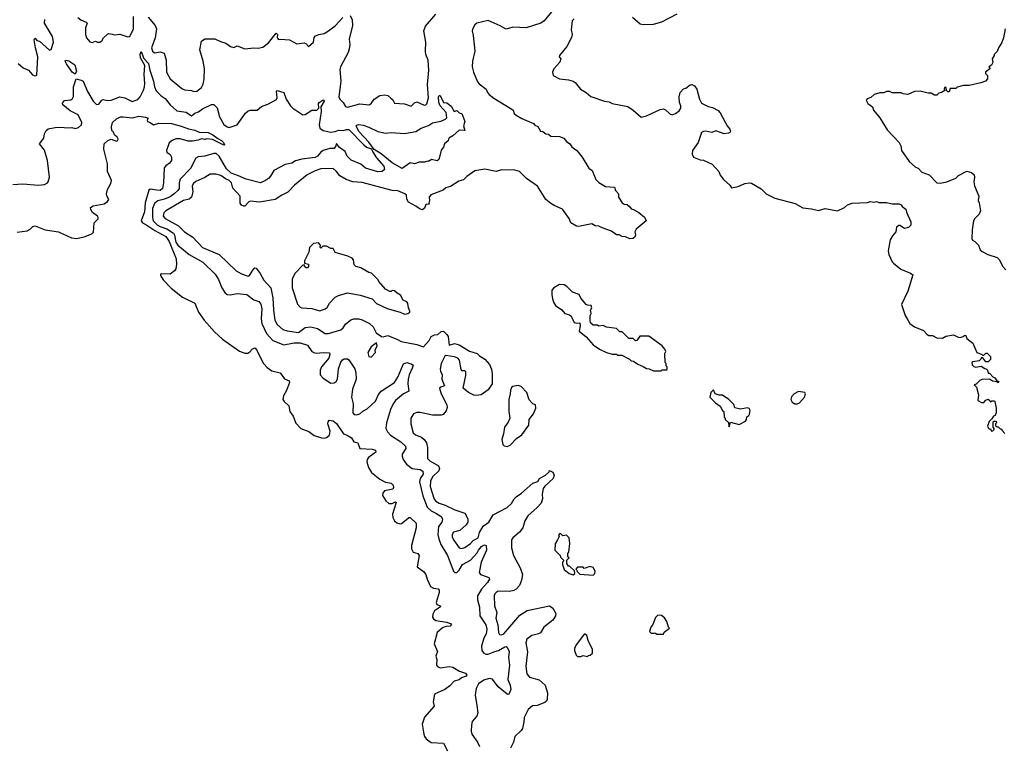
# Model space of a CAD drawing. Extents: x 2323203 to 2567568, y 883585 to 1022917.
# Tile 43 of 256: x 2399637 to 2408460, y 995885 to 1002376. Entities that reach past the tile are written whole.
import ezdxf

# ---------------------------------------------------------------- set-up
doc = ezdxf.new("R2010")
doc.units = 0

msp = doc.modelspace()

# ---------------------------------------------------------------- linework, layer by layer
at = {"layer": '0CON10XD'}
for points in [[(2400156.9, 1002395), (2400185, 1002373.8), (2400233.8, 1002355), (2400240, 1002345), (2400225.9, 1002304.1), (2400226.7, 1002245), (2400235.7, 1002215), (2400265, 1002178.8), (2400285, 1002173.3), (2400315, 1002182.5), (2400333.6, 1002173.6), (2400355, 1002174), (2400374.1, 1002185.9), (2400386.7, 1002215), (2400425, 1002246.2), (2400435, 1002251.2), (2400464, 1002246), (2400485, 1002242), (2400535, 1002246), (2400605, 1002223.8), (2400625, 1002226.7), (2400655.3, 1002295), (2400657.5, 1002405)], [(2402599.5, 1002415), (2402617.1, 1002375), (2402619.2, 1002325), (2402587.8, 1002202.2), (2402593.9, 1002155), (2402590, 1002115), (2402579, 1002081), (2402511.5, 1001955), (2402505, 1001930), (2402513.4, 1001825), (2402497.1, 1001685), (2402505, 1001664.4), (2402534.1, 1001634.1), (2402555, 1001597.8), (2402575, 1001593.1), (2402685, 1001621.2), (2402767.3, 1001612.7), (2402787.5, 1001625), (2402812.5, 1001665), (2402865, 1001696.2), (2402907.7, 1001702.3), (2402935, 1001698.6), (2402963.6, 1001673.6), (2402979.5, 1001659.5), (2402995, 1001627.5), (2403083.6, 1001623.6), (2403145, 1001602.5), (2403175, 1001632.5), (2403195, 1001640), (2403261.7, 1001611.7), (2403275, 1001614), (2403285, 1001623.8), (2403298.8, 1001675), (2403289.7, 1001795), (2403304.1, 1001925), (2403298.4, 1002015), (2403277.2, 1002065), (2403271.9, 1002095), (2403277.2, 1002175), (2403259, 1002275), (2403272.9, 1002317.1), (2403365, 1002426.5)], [(2404417.8, 1002465), (2404338.1, 1002365), (2404306.7, 1002345), (2404175, 1002304.6), (2404055, 1002310.6), (2403995, 1002291.4), (2403941.1, 1002321.1), (2403835, 1002370), (2403733.9, 1002346.1), (2403715, 1002330), (2403695, 1002291.2), (2403690.5, 1002275), (2403700.9, 1002235), (2403714, 1002095), (2403693.8, 1002005), (2403691.1, 1001955), (2403701.9, 1001905), (2403740.3, 1001820.3), (2403755, 1001801.2), (2403817.5, 1001755), (2403827.5, 1001725), (2403845, 1001706.7), (2403884.6, 1001674.6), (2404047.5, 1001575), (2404057.5, 1001565), (2404067.5, 1001535), (2404085, 1001521.2), (2404135, 1001490), (2404240, 1001445), (2404251.7, 1001431.7), (2404279.3, 1001419.3), (2404305, 1001377.5), (2404325, 1001373.3), (2404352.5, 1001355), (2404375, 1001351.2), (2404395, 1001333.8), (2404475, 1001330), (2404513.6, 1001313.6), (2404536.1, 1001286.1), (2404566.7, 1001265), (2404585.8, 1001235.8), (2404609.5, 1001219.5)], [(2405525, 1002426), (2405387.2, 1002352.8), (2405313.2, 1002333.2), (2405225, 1002331.4), (2405197, 1002337), (2405126.7, 1002395)], [(2399622.5, 1001985), (2399666.7, 1001945), (2399715, 1001924), (2399752.4, 1001882.4), (2399775, 1001874.4), (2399790, 1001880), (2399798.8, 1002045), (2399777.7, 1002125), (2399766.7, 1002195), (2399770, 1002205), (2399775, 1002210), (2399790.8, 1002190.8), (2399815, 1002182.9), (2399905, 1002102), (2399920, 1002110), (2399940, 1002175), (2399931.5, 1002225), (2399860, 1002345), (2399863.4, 1002376.6)], [(2400787.9, 1002397.9), (2400850, 1002325), (2400861.5, 1002295), (2400852.1, 1002215), (2400818.9, 1002125), (2400825.8, 1002095.8), (2400845, 1002080), (2400895, 1002088.8), (2400931.2, 1002075), (2400948.5, 1002015), (2400951.5, 1001905), (2400986.2, 1001845), (2401088.8, 1001758.8), (2401115, 1001749.1), (2401175, 1001741.5), (2401197.4, 1001732.6), (2401225, 1001735.7), (2401265, 1001767.5), (2401282.3, 1001797.7), (2401291.2, 1001845), (2401293.3, 1001935), (2401281.1, 1002005), (2401251.1, 1002105), (2401266.4, 1002183.6), (2401295, 1002206.2), (2401385, 1002205.8), (2401435, 1002181.2), (2401485, 1002166.2), (2401525, 1002136.7), (2401555, 1002127.5), (2401585, 1002142), (2401655, 1002115.7), (2401735, 1002123.3), (2401775, 1002120), (2401815, 1002130), (2401865, 1002170), (2401935, 1002254.2), (2401947.1, 1002245), (2401943.8, 1002215), (2401955, 1002197.5), (2401975, 1002203.3), (2402053.3, 1002196.7), (2402121.2, 1002161.2), (2402185, 1002170), (2402201.7, 1002161.7), (2402225, 1002137.5), (2402270, 1002175), (2402274.2, 1002215.8), (2402287.7, 1002232.3), (2402315.9, 1002244.1), (2402365, 1002253.1), (2402404, 1002275), (2402465, 1002321.1), (2402533.1, 1002395)], [(2404605.8, 1002385), (2404588.6, 1002365), (2404578, 1002285), (2404587.5, 1002245), (2404582.4, 1002217.6), (2404539.2, 1002135), (2404473.3, 1002055), (2404472.5, 1002045), (2404486.7, 1002025), (2404476.2, 1001995), (2404422.5, 1001935), (2404410, 1001905), (2404417, 1001877), (2404475, 1001846.2), (2404555, 1001838.6), (2404595, 1001826.7), (2404613.6, 1001813.6), (2404662, 1001755), (2404712.5, 1001725), (2404755, 1001687.1), (2404877.5, 1001645), (2404920.3, 1001640.3), (2404945, 1001626.9), (2405085, 1001599.2), (2405135.6, 1001565.6), (2405205, 1001503.8), (2405253.9, 1001516.1), (2405375, 1001571.2), (2405405, 1001576.2), (2405425, 1001570), (2405464.2, 1001534.2), (2405485, 1001524), (2405512.5, 1001535), (2405545, 1001558.8), (2405560.8, 1001585), (2405562.5, 1001605), (2405550.8, 1001635), (2405545.8, 1001685), (2405556.2, 1001725), (2405585, 1001756.7), (2405605, 1001763.3), (2405645, 1001793.3), (2405660, 1001795), (2405683, 1001783), (2405705, 1001752.5), (2405727.5, 1001665), (2405747.1, 1001627.1), (2405805, 1001599.4), (2405845, 1001588.6), (2405895, 1001561.4), (2405912.4, 1001542.4), (2405975.7, 1001425.7), (2406000, 1001395), (2406006.4, 1001376.4), (2406000, 1001365), (2405989.3, 1001360.7), (2405950, 1001355), (2405875, 1001379.4), (2405840, 1001365), (2405785, 1001378), (2405764.2, 1001375.8), (2405746.7, 1001365), (2405718.1, 1001275), (2405666, 1001205), (2405661.7, 1001171.7), (2405674.1, 1001144.1), (2405735, 1001121.2), (2405765, 1001118), (2405841.7, 1001081.7), (2405901.2, 1001015), (2405914.3, 1000984.3), (2405943.8, 1000945), (2406000, 1000895), (2406015, 1000870), (2406075, 1000883.3), (2406135, 1000908), (2406175, 1000915.8), (2406195, 1000912), (2406280.5, 1000860.5), (2406326.8, 1000816.8), (2406405, 1000777.5), (2406585, 1000730.8), (2406655, 1000692), (2406731.2, 1000681.2), (2406795, 1000668), (2406855.7, 1000685.7), (2406965, 1000662.5), (2407027, 1000693), (2407055, 1000716.7), (2407097, 1000733), (2407235, 1000737.5), (2407257, 1000747), (2407295, 1000742.5), (2407315, 1000747.5), (2407335, 1000737.5), (2407405, 1000740), (2407455, 1000727.5), (2407516.4, 1000726.4), (2407536.4, 1000716.4), (2407543.6, 1000703.6), (2407578.3, 1000678.3), (2407583, 1000653), (2407623.3, 1000565), (2407622.5, 1000535), (2407600, 1000515), (2407565, 1000506.7), (2407525, 1000533.3), (2407515, 1000533.3), (2407495, 1000517.5), (2407489.2, 1000475), (2407458.8, 1000441.2), (2407437.8, 1000405), (2407418, 1000305), (2407424.1, 1000274.1), (2407455, 1000207.5), (2407466.7, 1000195), (2407531.7, 1000141.7), (2407620, 1000105), (2407639.3, 1000089.3), (2407596, 999945), (2407540, 999825), (2407572.5, 999725), (2407588, 999695), (2407614.3, 999654.3), (2407655, 999623.8), (2407735, 999592.5), (2407770, 999555), (2407785, 999547.5), (2407816.1, 999546.1), (2407855, 999527.5), (2407905, 999522.5), (2407935, 999540), (2408005, 999552.5), (2408045, 999532.5), (2408065, 999530), (2408091.7, 999538.3), (2408105, 999550), (2408115, 999547.5), (2408125, 999520), (2408178.3, 999478.3), (2408213.6, 999393.6), (2408255, 999380), (2408265, 999370), (2408275, 999370), (2408295, 999390), (2408305, 999390), (2408335, 999360), (2408337, 999333), (2408315, 999310), (2408295, 999310), (2408268.3, 999348.3), (2408255, 999350), (2408250, 999335), (2408235, 999320), (2408178.3, 999311.7), (2408170, 999305), (2408173.3, 999283.3), (2408188.3, 999268.3), (2408205, 999263.3), (2408251.7, 999271.7), (2408285, 999250), (2408298.3, 999248.3), (2408310, 999235), (2408315, 999210), (2408328.3, 999208.3), (2408360, 999175), (2408376.4, 999166.4), (2408391.7, 999141.7), (2408410, 999135), (2408405, 999122.5), (2408391.7, 999131.7), (2408355, 999137.5), (2408326.4, 999156.4), (2408258.3, 999151.7), (2408240, 999145), (2408208.3, 999111.7), (2408190, 999105), (2408210, 999085), (2408230, 999015), (2408223.6, 998963.6), (2408255, 998947.5), (2408275, 998947.5), (2408295, 998967.5), (2408315, 998977.5), (2408330, 998965), (2408335, 998950), (2408348.3, 998961.7), (2408372.5, 998962.5), (2408376.4, 998956.4), (2408387.5, 998895), (2408387, 998853), (2408378.3, 998831.7), (2408362.5, 998825), (2408349.3, 998800.7), (2408323.9, 998776.1), (2408310, 998735), (2408315, 998720), (2408325, 998710), (2408335, 998710), (2408345, 998690), (2408358.3, 998691.7), (2408370, 998705), (2408370, 998715), (2408360, 998725), (2408360, 998775), (2408365, 998780), (2408388.3, 998778.3), (2408390, 998765), (2408380, 998755), (2408381.7, 998741.7), (2408395, 998730), (2408405, 998730), (2408421.7, 998711.7), (2408435, 998710), (2408440, 998695), (2408465, 998670)], [(2408466.7, 1002295), (2408452.5, 1002215), (2408437, 1002173), (2408407.5, 1002125), (2408395, 1002090), (2408370, 1002065), (2408370, 1002055), (2408352.5, 1002025), (2408357, 1001993), (2408345, 1001970), (2408320, 1001955), (2408330, 1001945), (2408330, 1001935), (2408290, 1001905), (2408290, 1001895), (2408310, 1001875), (2408310, 1001845), (2408290, 1001825), (2408249.3, 1001810.7), (2408145, 1001787.5), (2408095, 1001787.5), (2408038.3, 1001771.7), (2408025, 1001760), (2407975, 1001760), (2407965, 1001730), (2407955, 1001730), (2407941.7, 1001741.7), (2407938.3, 1001768.3), (2407925, 1001770), (2407920, 1001755), (2407928.3, 1001741.7), (2407897, 1001723), (2407873, 1001717), (2407855, 1001700), (2407835, 1001700), (2407805, 1001717.5), (2407778.3, 1001718.3), (2407705, 1001736.2), (2407655, 1001733.3), (2407595, 1001707.5), (2407555, 1001712.5), (2407535, 1001722.5), (2407455, 1001722.5), (2407435, 1001732.5), (2407405, 1001732.5), (2407379.3, 1001720.7), (2407345, 1001720), (2407295, 1001706.7), (2407265, 1001680), (2407231.7, 1001668.3), (2407222.5, 1001655), (2407237.5, 1001625), (2407277.5, 1001595), (2407287.5, 1001565), (2407345, 1001497.5), (2407409.5, 1001389.5), (2407516.7, 1001275), (2407533.3, 1001245), (2407538, 1001205), (2407607.5, 1001105), (2407665, 1001056.2), (2407686.7, 1001045), (2407721.1, 1001011.1), (2407786.2, 1000985), (2407855, 1000916.2), (2407885, 1000911.2), (2407945, 1000924.3), (2408025, 1000957.5), (2408049.8, 1000980.2), (2408125, 1001020.6), (2408165, 1001006), (2408188.8, 1000985), (2408192.5, 1000965), (2408185.7, 1000925), (2408191.9, 1000888.1), (2408232.2, 1000795), (2408226, 1000755), (2408235.7, 1000735), (2408247.5, 1000665), (2408235.8, 1000635), (2408195, 1000595.7), (2408183.5, 1000575), (2408171.9, 1000495), (2408170, 1000415), (2408175, 1000400), (2408195, 1000390), (2408230, 1000355), (2408242.5, 1000315), (2408260.5, 1000300.5), (2408311.2, 1000271.2), (2408396.7, 1000245), (2408415, 1000226.7), (2408446.7, 1000165), (2408475, 1000136.7)], [(2399575, 1000899.2), (2399665, 1000904.3), (2399805, 1000892.7), (2399858.8, 1000901.2), (2399885, 1000914.4), (2399893.1, 1000925), (2399903.5, 1000965), (2399886.2, 1001115), (2399857.7, 1001207.7), (2399813.3, 1001265), (2399852, 1001315), (2399860, 1001355), (2399873.8, 1001385), (2399891.9, 1001398.1), (2399955, 1001411.4), (2400005, 1001414.4), (2400065, 1001407.1), (2400105, 1001409.6), (2400135, 1001402.5), (2400165, 1001411.9), (2400191.9, 1001435), (2400194.4, 1001455), (2400160, 1001525), (2400088.5, 1001558.5), (2400022.7, 1001615), (2400021.4, 1001628.6), (2400038, 1001652), (2400095, 1001658.8), (2400110.2, 1001669.8), (2400119.6, 1001689.6), (2400120.1, 1001775), (2400143, 1001847), (2400188.8, 1001835), (2400205, 1001824.3), (2400243.4, 1001733.4), (2400295, 1001647.8), (2400325, 1001617.5), (2400345, 1001618.1), (2400373.5, 1001656.5), (2400385, 1001661.8), (2400425, 1001653.7), (2400455, 1001654.8), (2400535, 1001684.4), (2400577.6, 1001677.6), (2400643.9, 1001643.9), (2400695, 1001660), (2400715, 1001683.8), (2400745, 1001743.6), (2400756.2, 1001773.8), (2400759.3, 1001805), (2400751.4, 1001885), (2400757.1, 1001967.1), (2400719.6, 1002035), (2400715, 1002067.5), (2400725, 1002090), (2400749.9, 1002029.9), (2400792.5, 1001985), (2400803.8, 1001923.8), (2400836.6, 1001825), (2400843.8, 1001773.8), (2400858.5, 1001738.5), (2400904.3, 1001695), (2400940.5, 1001670.5), (2400985, 1001614.3), (2401045, 1001560), (2401127.1, 1001547.1), (2401175, 1001516.2), (2401205, 1001540), (2401239.7, 1001550.3), (2401275, 1001578.6), (2401354.2, 1001615.8), (2401375, 1001615.8), (2401405, 1001586.2), (2401428.2, 1001505), (2401465, 1001438.8), (2401495, 1001415.8), (2401515, 1001411.4), (2401586.9, 1001433.1), (2401661.5, 1001538.5), (2401685, 1001560.7), (2401705, 1001566.4), (2401765, 1001566.7), (2401805, 1001598.2), (2401861.3, 1001618.7), (2401938.5, 1001661.5), (2401942.9, 1001675), (2401938.8, 1001735), (2401945, 1001741.2), (2402005, 1001723.3), (2402025.7, 1001665), (2402064, 1001605), (2402084, 1001585), (2402175, 1001523.8), (2402195, 1001526), (2402255, 1001564.3), (2402300, 1001565), (2402316.2, 1001585), (2402313.6, 1001625), (2402320, 1001635), (2402355, 1001657.9), (2402362, 1001655), (2402364.4, 1001645), (2402336.7, 1001595), (2402336.8, 1001555), (2402319.6, 1001435), (2402325.6, 1001405.6), (2402355, 1001384), (2402425, 1001369.2), (2402465, 1001374.8), (2402495, 1001387.1), (2402535, 1001382.7), (2402565, 1001393.4), (2402585, 1001391.1), (2402720, 1001255), (2402745, 1001234.8), (2402789.1, 1001219.1), (2402797.1, 1001195), (2402835, 1001138.8), (2402898.5, 1001065), (2402906.5, 1001035), (2402885, 1001017.3), (2402845.9, 1001014.1), (2402735, 1001046), (2402693.2, 1001083.2), (2402607.7, 1001117.7), (2402572, 1001155), (2402552.3, 1001195), (2402502.1, 1001232.1), (2402475, 1001268), (2402470, 1001245), (2402455, 1001221.5), (2402415, 1001221.1), (2402355, 1001205.7), (2402335, 1001190.7), (2402305.8, 1001154.2), (2402285, 1001142.9), (2402165, 1001127.1), (2402109.4, 1001110.6), (2402075, 1001090.6), (2402015, 1001080), (2401914.7, 1001025.3), (2401885, 1000975.8), (2401865, 1000954.4), (2401840.8, 1000935), (2401795, 1000914.3), (2401665, 1000947.9), (2401598.9, 1000978.9), (2401531.6, 1001001.6), (2401490.4, 1001040.4), (2401425, 1001152.9), (2401396.9, 1001176.9), (2401375, 1001178.8), (2401295, 1001154.1), (2401235, 1001148.6), (2401215, 1001136.2), (2401167.2, 1001042.8), (2401075, 1000946.4), (2401065.7, 1000915), (2401065.8, 1000865), (2401052.7, 1000845), (2401022.1, 1000815), (2400985, 1000790.5), (2400935, 1000768), (2400875, 1000752.9), (2400845, 1000730.8), (2400828.3, 1000685), (2400825.5, 1000605), (2400833.3, 1000575), (2400868.6, 1000538.6), (2400895, 1000523), (2400955, 1000501.8), (2401014.9, 1000464.9), (2401025.1, 1000445.1), (2401035, 1000383.5), (2401053.1, 1000355), (2401155, 1000271.9), (2401277.5, 1000205), (2401388.5, 1000095), (2401418.3, 1000048.3), (2401449.2, 999975), (2401475, 999933.3), (2401495, 999913.8), (2401525, 999910), (2401585, 999922.2), (2401672.5, 999915), (2401735, 999866), (2401781.2, 999851.2), (2401796.4, 999826.4), (2401805.3, 999785.3), (2401800.3, 999695), (2401807.7, 999655), (2401849.4, 999565), (2401905, 999501.1), (2402005, 999462.7), (2402095, 999480), (2402150.9, 999480.9), (2402215, 999459.2), (2402254, 999405), (2402271.2, 999395), (2402295, 999389.6), (2402355.6, 999395.6), (2402412, 999392), (2402415.8, 999375.8), (2402406.7, 999345), (2402342.5, 999265), (2402328.8, 999235), (2402329.5, 999195), (2402356.1, 999166.1), (2402425, 999120), (2402455, 999123.5), (2402474.2, 999135), (2402485.4, 999155), (2402495, 999247.5), (2402515, 999308.8), (2402530.3, 999329.7), (2402545, 999338.8), (2402573.3, 999336.7), (2402585, 999328.8), (2402638.5, 999248.5), (2402649.5, 999215), (2402652.5, 999155), (2402620, 999065), (2402611.4, 998995), (2402625.8, 998934.2), (2402623.1, 998855), (2402635, 998840), (2402655, 998835.6), (2402683.8, 998845), (2402711.1, 998868.9), (2402751.3, 998888.7), (2402825, 998957.5), (2402852, 999018), (2402875, 999049.1), (2402995, 999126.2), (2403026.6, 999173.4), (2403075.5, 999294.5), (2403105, 999303.6), (2403151.3, 999291.3), (2403161.7, 999281.7), (2403153.6, 999253.6), (2403125.9, 999195), (2403117.2, 999155), (2403114.6, 999115), (2403125, 999048.8), (2403075, 999023.9), (2403005.7, 998964.3), (2402982.9, 998935), (2402959.3, 998885), (2402922.7, 998765), (2402918.9, 998715), (2402931.4, 998685), (2402960, 998655), (2403052.9, 998595), (2403095, 998556.2), (2403097.1, 998535), (2403065.5, 998485), (2403063.6, 998465), (2403073.5, 998435), (2403103.1, 998393.1), (2403155, 998355.5), (2403225, 998347.1), (2403250.3, 998330.3), (2403251.8, 998305), (2403226.1, 998265), (2403220.6, 998235), (2403249.1, 998109.1), (2403289.4, 998009.4), (2403325.2, 997975.2), (2403365.5, 997954.5), (2403415, 997925.4), (2403426.1, 997905), (2403418.2, 997875), (2403389.1, 997835), (2403383.3, 997765), (2403392, 997725), (2403411.9, 997675), (2403469.7, 997575), (2403524.5, 997435), (2403535, 997422.9), (2403555, 997424.4), (2403575.2, 997444.8), (2403606.1, 997493.9), (2403675.2, 997534.8), (2403735, 997600.9), (2403746.8, 997625), (2403775, 997656.2), (2403802.3, 997672.3), (2403815.6, 997665.6), (2403820.8, 997625), (2403772.3, 997517.7), (2403753.6, 997423.6), (2403764.6, 997404.6), (2403826.2, 997385), (2403843.8, 997375), (2403846.9, 997365), (2403829.1, 997335), (2403774.7, 997275), (2403738.2, 997215), (2403738.7, 997178.7), (2403757.6, 997112.4), (2403760.5, 997035), (2403813.4, 996953.4), (2403821.9, 996915), (2403815.8, 996875), (2403796, 996835), (2403774.5, 996765), (2403776.9, 996725), (2403792, 996705), (2403815, 996692.9), (2403835, 996690.7), (2403895, 996717.1), (2403926, 996724), (2403985, 996757.5), (2403995, 996760.8), (2404005, 996753.3), (2404022.5, 996715), (2404017.1, 996665), (2404025.4, 996595), (2404010.9, 996465), (2404032.5, 996415), (2404037.3, 996375), (2404020, 996335), (2404015, 996330), (2404005, 996332.3), (2403925, 996398), (2403875, 996466.6), (2403844.8, 996474.8), (2403795, 996459), (2403749.1, 996425), (2403727.6, 996385), (2403719.4, 996325), (2403732.2, 996232.2), (2403743.6, 996165), (2403732.3, 996137.7), (2403692, 996088), (2403684, 996055), (2403682.6, 996002.6), (2403687.3, 995975), (2403738.4, 995905), (2403756.7, 995865)], [(2400135, 1001887.5), (2400107.6, 1001907.6), (2400055, 1001980.4), (2400045, 1002003.8), (2400047.1, 1002012.9), (2400078.2, 1002008.2), (2400132.3, 1001972.3), (2400145.4, 1001914.6), (2400135, 1001887.5)], [(2403065, 1001043.3), (2402973.1, 1001095), (2402876, 1001176), (2402814.1, 1001214.1), (2402765, 1001279.6), (2402680.3, 1001370.3), (2402654.6, 1001415), (2402655, 1001431.2), (2402675, 1001437.3), (2402715, 1001430.3), (2402765, 1001413.9), (2402845, 1001373.5), (2402915, 1001358.6), (2402964.5, 1001365.5), (2403085, 1001357), (2403185.8, 1001374.3), (2403234.3, 1001405), (2403301.4, 1001428.6), (2403335, 1001451.1), (2403411.7, 1001468.3), (2403453.6, 1001486.4), (2403463.6, 1001496.4), (2403458.8, 1001545), (2403405, 1001604.2), (2403392.7, 1001635), (2403390, 1001685), (2403395, 1001696.2), (2403405, 1001696.2), (2403434.4, 1001634.4), (2403465, 1001630), (2403502.3, 1001602.3), (2403530, 1001555), (2403555, 1001562.5), (2403575, 1001542.5), (2403597.5, 1001535), (2403626.7, 1001465), (2403612.9, 1001425), (2403625.8, 1001384.2), (2403575, 1001386), (2403518.6, 1001335), (2403483.8, 1001316.2), (2403475, 1001290), (2403444.6, 1001265.4), (2403434.3, 1001235), (2403412.2, 1001207.8), (2403400, 1001145), (2403392.5, 1001125), (2403378.3, 1001111.7), (2403327, 1001123), (2403305, 1001107.5), (2403295, 1001110), (2403265, 1001100), (2403215, 1001100), (2403175, 1001083.8), (2403137, 1001093), (2403065, 1001043.3)], [(2399615, 1000474.2), (2399705, 1000486), (2399730.5, 1000499.5), (2399755.6, 1000524.4), (2399775, 1000529.4), (2399865, 1000494.6), (2399985, 1000476.9), (2400101, 1000421), (2400146.9, 1000416.9), (2400215, 1000430.5), (2400282.3, 1000457.7), (2400298.3, 1000471.7), (2400303.3, 1000555), (2400338.8, 1000591.2), (2400341.2, 1000605), (2400335, 1000616.2), (2400288.7, 1000648.7), (2400274.4, 1000675), (2400272.5, 1000695), (2400295, 1000708.5), (2400395, 1000727.9), (2400425, 1000748.5), (2400434.5, 1000765), (2400417.3, 1000797.3), (2400414.6, 1000815), (2400424.1, 1000855.9), (2400452.3, 1000907.7), (2400458.2, 1000935), (2400423.1, 1001015), (2400422.5, 1001085), (2400390, 1001215), (2400393.3, 1001265), (2400427.5, 1001295), (2400455, 1001306.7), (2400505, 1001288.8), (2400515.9, 1001294.1), (2400520, 1001305), (2400511.2, 1001325), (2400487.5, 1001345), (2400478.3, 1001368.3), (2400463.8, 1001383.8), (2400458.8, 1001415), (2400468.8, 1001455), (2400505, 1001488), (2400540, 1001505), (2400565, 1001507.1), (2400645, 1001496.4), (2400705, 1001512), (2400764, 1001504), (2400787.5, 1001495), (2400780, 1001475), (2400782.5, 1001465), (2400805, 1001456.2), (2400835, 1001433.3), (2400885, 1001448), (2400997.5, 1001445), (2401085, 1001423.6), (2401148.3, 1001398.3), (2401205, 1001387.4), (2401245, 1001369.6), (2401325, 1001364.6), (2401368, 1001345), (2401411.7, 1001311.7), (2401445.6, 1001295), (2401464.3, 1001275), (2401472.5, 1001255), (2401465, 1001253.5), (2401365, 1001303.8), (2401315, 1001310), (2401295, 1001302.5), (2401265, 1001310), (2401235, 1001297.5), (2401185, 1001288), (2401145, 1001289.5), (2401075, 1001309.5), (2401035, 1001309.4), (2401002, 1001295), (2400975, 1001272.5), (2400953.8, 1001205), (2400955, 1001190), (2400985, 1001170), (2400997.5, 1001145), (2400996.7, 1001115), (2400979.5, 1001090.5), (2400945, 1001066.7), (2400931.7, 1001048.3), (2400924.2, 1000915), (2400915, 1000862.5), (2400895, 1000847.5), (2400865, 1000847.8), (2400805, 1000858), (2400795, 1000850), (2400761.7, 1000735), (2400754.2, 1000655), (2400725.5, 1000575), (2400737.5, 1000555), (2400775, 1000536.8), (2400846.8, 1000486.8), (2400945, 1000434.7), (2400975, 1000390), (2401037.8, 1000235), (2401041.6, 1000185), (2401035.3, 1000145), (2401024.5, 1000125), (2400985, 1000097.6), (2400909.1, 1000100.9), (2400898.6, 1000095), (2400898.9, 1000085), (2400923.3, 1000045), (2400995, 999971.5), (2401095, 999891.8), (2401206.3, 999836.3), (2401240, 999755), (2401290.4, 999685), (2401381.2, 999581.2), (2401455, 999514.5), (2401605, 999406.7), (2401655, 999389.4), (2401681.7, 999388.3), (2401700, 999400), (2401722.4, 999427.6), (2401745.5, 999435.5), (2401759.1, 999419.1), (2401822.5, 999295), (2401855, 999259.2), (2401895, 999231.2), (2401971.2, 999211.2), (2402009.1, 999159.1), (2402050.6, 999140.6), (2402053.1, 999125), (2402028.9, 999055), (2402000.9, 999005), (2401994.5, 998975), (2402005.6, 998955), (2402047.4, 998917.4), (2402058.2, 998865), (2402087.5, 998825), (2402111.6, 998761.6), (2402155, 998712.5), (2402226.7, 998686.7), (2402275, 998650), (2402341.2, 998628.8), (2402365, 998627.5), (2402385, 998634.2), (2402413.8, 998655), (2402418.8, 998688.8), (2402398.8, 998755), (2402400, 998775), (2402410.7, 998789.3), (2402445, 998783.8), (2402475, 998760), (2402537, 998667), (2402570, 998655), (2402609.3, 998629.3), (2402630, 998595), (2402665.9, 998585.9), (2402684.2, 998534.2), (2402795, 998528.9), (2402825, 998520), (2402828.6, 998501.4), (2402763.3, 998455), (2402750, 998435), (2402746.7, 998415), (2402762.5, 998365), (2402789.3, 998319.3), (2402865, 998258.8), (2402915, 998233.8), (2402965, 998223.3), (2402982.5, 998205), (2402986.2, 998185), (2402979.5, 998170.5), (2402905.8, 998154.2), (2402891.2, 998135), (2402889.2, 998115), (2402917.5, 998065), (2402945, 998042), (2402975, 998042), (2403005, 998057.5), (2403011.7, 998051.7), (2402978.6, 997945), (2402980, 997915), (2402995, 997886.2), (2403015, 997869.2), (2403045, 997860.8), (2403057, 997863), (2403101.2, 997895), (2403125, 997917.5), (2403135, 997917.5), (2403190, 997865), (2403190, 997825), (2403148.8, 997665), (2403146.7, 997635), (2403162.5, 997605), (2403205, 997593.3), (2403217.3, 997577.3), (2403200, 997475), (2403253.9, 997433.9), (2403277.5, 997405), (2403286.7, 997365), (2403317.3, 997297.3), (2403344.3, 997284.3), (2403385.9, 997275.9), (2403396.2, 997265), (2403396, 997245), (2403370, 997155), (2403375, 997137.5), (2403405, 997126.2), (2403406.7, 997115), (2403355, 997080), (2403339.1, 997050.9), (2403335.8, 997025), (2403345, 997008.8), (2403365, 996994.2), (2403465, 996978), (2403500, 996965), (2403507.5, 996955), (2403495.7, 996944.3), (2403455, 996938.6), (2403425, 996927.1), (2403378.8, 996885), (2403351.2, 996785), (2403381.2, 996715), (2403366.2, 996675), (2403374, 996645), (2403372, 996595), (2403380.9, 996580.9), (2403405, 996570.6), (2403485, 996580.7), (2403518.8, 996575), (2403578.3, 996538.3), (2403631.2, 996521.2), (2403643.8, 996505), (2403638.8, 996495), (2403595, 996478.6), (2403575, 996462.2), (2403530.3, 996449.7), (2403491.3, 996408.7), (2403445.2, 996374.8), (2403352.5, 996335), (2403342, 996265), (2403350, 996225), (2403265, 996126.4), (2403244.8, 996065), (2403258, 995975), (2403265, 995953.1), (2403280, 995935), (2403325, 995901.9), (2403435, 995893.8), (2403470.8, 995825)], [(2404609.5, 1001219.5), (2404630, 1001205), (2404676.2, 1001145), (2404737.5, 1001045), (2404767.5, 1001025), (2404800, 1000945), (2404825, 1000917.5), (2404885, 1000882.5), (2404967.5, 1000875), (2404976.7, 1000845), (2405003.8, 1000815), (2405002.5, 1000785), (2405036.1, 1000736.1), (2405053.6, 1000723.6), (2405080.7, 1000720.7), (2405105, 1000700), (2405115, 1000682.5), (2405136.7, 1000676.7), (2405185, 1000647.5), (2405235.9, 1000605.9), (2405250, 1000575), (2405161.7, 1000498.3), (2405150, 1000475), (2405156.2, 1000445), (2405147.5, 1000425), (2405130, 1000415), (2405105, 1000414), (2405065, 1000431.2), (2405035, 1000432.5), (2405009.3, 1000449.3), (2404985, 1000450), (2404940.3, 1000480.3), (2404855, 1000511.2), (2404827.3, 1000527.3), (2404795, 1000529.2), (2404765, 1000546.2), (2404645, 1000523.3), (2404625, 1000526.7), (2404575, 1000557.5), (2404560, 1000595), (2404499.5, 1000679.5), (2404425, 1000711.4), (2404395, 1000730.6), (2404352.5, 1000765), (2404276.3, 1000886.3), (2404177.1, 1000955), (2404115, 1001017.5), (2404075, 1001028.6), (2403955, 1001030), (2403905, 1001016.2), (2403804.2, 1001035.8), (2403715, 1001021.2), (2403645, 1000972.5), (2403615, 1000942.5), (2403571.7, 1000928.3), (2403498.5, 1000881.5), (2403455, 1000868.5), (2403431.3, 1000848.7), (2403321.6, 1000808.4), (2403305.6, 1000785), (2403308.8, 1000755), (2403303, 1000733), (2403307.5, 1000722.5), (2403275, 1000720), (2403263.6, 1000686.4), (2403245, 1000672.5), (2403225, 1000677.5), (2403187.5, 1000705), (2403120.3, 1000740.3), (2403107.3, 1000767.3), (2403102, 1000805), (2403088.8, 1000815), (2403025, 1000843.1), (2402975, 1000845.5), (2402872.6, 1000872.6), (2402705, 1000919.1), (2402622.8, 1000922.8), (2402563.8, 1000943.8), (2402505, 1000977.3), (2402475, 1001017.5), (2402444.4, 1001044.4), (2402335, 1001038.7), (2402285, 1001022.9), (2402211.9, 1000985), (2402100.6, 1000895), (2402039.1, 1000830.9), (2401985, 1000805.6), (2401925, 1000765.6), (2401785, 1000741.5), (2401705, 1000750.8), (2401691.2, 1000745), (2401655, 1000706.2), (2401645, 1000706.2), (2401625, 1000713.8), (2401612.1, 1000732.1), (2401611.9, 1000795), (2401546.8, 1000866.8), (2401534.4, 1000915), (2401515, 1000934.4), (2401479.8, 1000949.8), (2401440, 1000980), (2401395, 1000993.8), (2401345, 1000993.8), (2401295, 1000963.3), (2401215, 1000927.1), (2401191.4, 1000905), (2401181.4, 1000885), (2401188.6, 1000835), (2401176.2, 1000785), (2401155, 1000769.2), (2401105, 1000757.5), (2400945.5, 1000664.5), (2400928.6, 1000645), (2400923.3, 1000615), (2400940, 1000595), (2401060.7, 1000530.7), (2401114, 1000475), (2401186.9, 1000426.9), (2401275, 1000335.4), (2401422.8, 1000272.8), (2401576, 1000125), (2401625, 1000099.4), (2401685, 1000079.4), (2401697.1, 1000085), (2401725, 1000132.5), (2401745, 1000152.5), (2401755, 1000150.8), (2401792.7, 1000102.7), (2401824, 1000044), (2401887.7, 999975), (2401905.2, 999885.2), (2401910.9, 999775), (2401922.9, 999685), (2401944.7, 999644.7), (2401995, 999601.8), (2402035, 999589.1), (2402135, 999574.8), (2402195, 999617.8), (2402245, 999625.3), (2402305, 999609.2), (2402375, 999563.9), (2402404, 999564), (2402515, 999597.7), (2402534.6, 999615), (2402555, 999647.5), (2402605, 999687.8), (2402630, 999695), (2402675, 999695.5), (2402705, 999688.1), (2402770, 999655), (2402804.3, 999624.3), (2402830.3, 999570.3), (2402878.3, 999538.3), (2402895, 999536), (2402935, 999545.7), (2403021.7, 999511.7), (2403055, 999491.8), (2403195.7, 999465.7), (2403255, 999446.7), (2403305, 999502.9), (2403322.8, 999537.2), (2403355, 999554.3), (2403385, 999556.7), (2403415, 999582), (2403435, 999585.8), (2403465, 999556), (2403475, 999536.7), (2403485, 999460), (2403534.3, 999475.7), (2403575, 999463.3), (2403666.7, 999406.7), (2403736.7, 999385), (2403755.9, 999365.9), (2403805, 999336.2), (2403846.9, 999286.9), (2403864.2, 999245), (2403872, 999205), (2403871.2, 999115), (2403835, 999060), (2403773.3, 999015), (2403725, 999008.2), (2403705, 999011.2), (2403659.2, 999035), (2403610, 999075), (2403635, 999190), (2403635, 999220), (2403625, 999230), (2403601.7, 999231.7), (2403593, 999243), (2403577.5, 999325), (2403563, 999343), (2403533, 999357), (2403455, 999366.7), (2403445, 999361.2), (2403413, 999295), (2403405.5, 999245.5), (2403406.4, 999226.4), (2403422.5, 999195), (2403420, 999155), (2403443, 999097), (2403410, 999085), (2403400, 999075), (2403413.6, 999025), (2403465.7, 998925), (2403467.3, 998902.7), (2403458.3, 998871.7), (2403430.3, 998839.7), (2403415, 998834.4), (2403335, 998832.2), (2403225, 998856.9), (2403195, 998857.5), (2403166.7, 998845), (2403140.8, 998805), (2403141.1, 998755), (2403163.1, 998675), (2403185, 998656.7), (2403237, 998637), (2403262.5, 998615), (2403281.2, 998585), (2403290.3, 998545), (2403291.2, 998445), (2403311.1, 998425), (2403388.4, 998378.4), (2403398.9, 998355), (2403393.4, 998335), (2403335, 998281.2), (2403316.9, 998243.1), (2403316.5, 998195), (2403351.1, 998081.1), (2403365, 998063.5), (2403395, 998045.8), (2403448.3, 998028.3), (2403535, 997985.6), (2403625.4, 997955.4), (2403654, 997905), (2403652.5, 997875), (2403638, 997852), (2403579.7, 997800.3), (2403525, 997785.4), (2403512.9, 997765), (2403512.6, 997742.6), (2403523.1, 997715), (2403575, 997645.8), (2403595, 997638), (2403625, 997647.5), (2403675, 997683.6), (2403699.4, 997710.6), (2403745, 997734.5), (2403757.6, 997782.4), (2403790.3, 997839.7), (2403839.6, 997875), (2403878.2, 997941.8), (2404006, 998006), (2404045, 998043.3), (2404067.1, 998082.9), (2404085, 998101.8), (2404134.2, 998135), (2404234.5, 998225.5), (2404281.2, 998238.8), (2404296.2, 998265), (2404348.8, 998295), (2404380, 998325), (2404383.3, 998336.7), (2404415, 998322.5), (2404426.2, 998295), (2404417.5, 998265), (2404342.4, 998197.6), (2404327.5, 998175), (2404318.1, 998125), (2404322.5, 998085), (2404308.8, 998045), (2404274.2, 998005.8), (2404189.1, 997930.9), (2404163.9, 997886.1), (2404145, 997824), (2404114.5, 997785.5), (2404055, 997733.8), (2404044.2, 997715.8), (2404044.3, 997645), (2404060.8, 997575), (2404121.8, 997465), (2404141.9, 997405), (2404134.4, 997355), (2404114.2, 997305.8), (2404084.3, 997275.7), (2404065, 997261.2), (2404025, 997252.9), (2403925, 997255.6), (2403905, 997245.7), (2403895, 997232.5), (2403890, 997215), (2403892.9, 997125), (2403913.8, 997065), (2403904.2, 997015), (2403921.8, 996955), (2403925.9, 996885.9), (2403937.7, 996867.7), (2403955, 996864.6), (2403975, 996874.6), (2404118.1, 997041.9), (2404185, 997082.5), (2404385, 997125.7), (2404415.6, 997105.6), (2404441.4, 997055), (2404437.8, 997035), (2404414.7, 996995.3), (2404334.7, 996935.3), (2404305, 996884.4), (2404285, 996872.9), (2404225, 996858.8), (2404180, 996825), (2404171.5, 996795), (2404188.1, 996711.9), (2404173.8, 996585), (2404181.1, 996515), (2404205, 996485.6), (2404291.5, 996461.5), (2404345.6, 996415.6), (2404365.5, 996344.5), (2404364.3, 996285.7), (2404358.8, 996271.2), (2404341.4, 996258.6), (2404275, 996233.1), (2404230.6, 996229.4), (2404193.3, 996195), (2404156, 996125), (2404155.7, 996085), (2404143.5, 996026.5), (2404131.7, 996008.3), (2404073.8, 995955), (2404062.5, 995905), (2404035, 995850)], [(2403085, 999737.5), (2403115, 999744), (2403132.5, 999755), (2403133.3, 999765), (2403120, 999795), (2403113.8, 999835), (2403105, 999848.8), (2403072.5, 999865), (2403049.3, 999909.3), (2403020, 999925), (2402995, 999947.5), (2402975, 999950), (2402965, 999940), (2402955, 999940), (2402915, 999962.5), (2402855, 1000030), (2402850, 1000045), (2402790, 1000105), (2402765, 1000112.5), (2402695, 1000152.5), (2402650, 1000165), (2402635, 1000180), (2402627.5, 1000225), (2402615, 1000240), (2402577, 1000257), (2402465, 1000290), (2402446.1, 1000326.1), (2402425, 1000326.7), (2402385, 1000346.2), (2402353, 1000347), (2402335, 1000330), (2402330, 1000335), (2402332.5, 1000355), (2402313.6, 1000376.4), (2402269.3, 1000370.7), (2402232.5, 1000335), (2402227.5, 1000295), (2402190, 1000215), (2402190, 1000195), (2402223.3, 1000185), (2402224, 1000165), (2402215, 1000154.2), (2402205, 1000152.5), (2402191.9, 1000161.9), (2402185, 1000180), (2402175, 1000177.5), (2402104.2, 1000105.8), (2402079.2, 1000055), (2402077.5, 999975), (2402126.8, 999826.8), (2402150.3, 999800.3), (2402165, 999794.3), (2402255, 999789.4), (2402325, 999768.6), (2402373.6, 999786.4), (2402391.3, 999798.7), (2402413, 999837), (2402465, 999889.2), (2402495, 999904.3), (2402575, 999927.8), (2402687.6, 999907.6), (2402795, 999875.6), (2402835, 999832.9), (2402930, 999790), (2403045, 999755.7), (2403085, 999737.5)], [(2405385, 999230), (2405395, 999240), (2405435, 999240), (2405440, 999245), (2405440, 999265), (2405430, 999275), (2405430, 999295), (2405420, 999305), (2405417.5, 999385), (2405426.2, 999405), (2405418.8, 999425), (2405393.8, 999455), (2405275, 999540), (2405195, 999540), (2405168.3, 999501.7), (2405155, 999500), (2405135, 999520), (2405095, 999520), (2405035, 999580), (2405015, 999580), (2404985, 999610), (2404895, 999622.5), (2404865, 999637.5), (2404825, 999630), (2404815, 999640), (2404775, 999640), (2404751.7, 999661.7), (2404747.5, 999685), (2404750, 999725), (2404757.5, 999745), (2404752.5, 999775), (2404762.5, 999795), (2404757.5, 999815), (2404725, 999817.5), (2404712.5, 999825), (2404665, 999880), (2404650, 999915), (2404590, 999935), (2404540, 999985), (2404515, 1000000), (2404475, 1000002.5), (2404422.5, 999975), (2404406.1, 999953.9), (2404404, 999915), (2404411.2, 999875), (2404420, 999845), (2404437.5, 999815), (2404496.4, 999776.4), (2404522.5, 999745), (2404565, 999731.2), (2404579.5, 999719.5), (2404605, 999663.3), (2404625, 999656.2), (2404655, 999660), (2404658.8, 999635), (2404650, 999585), (2404713.8, 999533.8), (2404775, 999463.8), (2404832.5, 999425), (2404895, 999393.3), (2404945, 999380), (2404985, 999380), (2404995, 999370), (2405031.7, 999371.7), (2405100, 999335), (2405115, 999320), (2405136.7, 999316.7), (2405175, 999290), (2405225, 999270), (2405255, 999250), (2405277, 999247), (2405315, 999230), (2405385, 999230)], [(2402785, 999354), (2402823.8, 999395), (2402823.6, 999416.4), (2402840, 999455), (2402835, 999480), (2402785, 999446.7), (2402757.5, 999395), (2402765, 999360), (2402785, 999354)], [(2404005, 998552.5), (2404032.5, 998565), (2404087.5, 998625), (2404135, 998656.7), (2404200, 998745), (2404203.3, 998795), (2404240, 998845), (2404263.3, 998895), (2404260, 998925), (2404233.6, 998933.6), (2404201.7, 998971.7), (2404182.5, 999035), (2404129.3, 999089.3), (2404105, 999100), (2404055, 999090), (2404045, 999080), (2404034, 999056), (2404032.5, 999025), (2404018.8, 998975), (2404020, 998865), (2404030, 998805), (2404015, 998770), (2403982.5, 998725), (2403973, 998667), (2403956.7, 998615), (2403965, 998570), (2403978.3, 998558.3), (2404005, 998552.5)], [(2405995, 998730), (2406005, 998770), (2406085, 998750), (2406139.3, 998780.7), (2406150, 998795), (2406151.7, 998818.3), (2406170, 998830), (2406177, 998843), (2406182.5, 998875), (2406173, 998893), (2406159.3, 998899.3), (2406095, 998887.5), (2406045, 998900), (2406035, 998930), (2405990, 998975), (2405935, 999012.5), (2405905, 999012.5), (2405870, 999025), (2405855, 999060), (2405830, 999035), (2405820, 998995), (2405872.3, 998942.3), (2405913, 998913), (2405933.9, 998873.9), (2405946.7, 998866.7), (2405950, 998815), (2405960, 998805), (2405960, 998795), (2405988.3, 998768.3), (2405990, 998735), (2405995, 998730)], [(2406605, 998933.3), (2406624.9, 998945.1), (2406670.3, 998995), (2406679.4, 999025), (2406672, 999035), (2406615, 999044.3), (2406575.8, 999024.2), (2406551.5, 998998.5), (2406547.4, 998975), (2406560.2, 998950.2), (2406584, 998934), (2406605, 998933.3)], [(2404595, 997402.5), (2404610, 997415), (2404608.3, 997438.3), (2404565, 997480), (2404555, 997480), (2404540, 997505), (2404540, 997535), (2404560, 997555), (2404550, 997565), (2404550, 997595), (2404557.5, 997605), (2404567.5, 997685), (2404560, 997735), (2404537, 997757), (2404505, 997752.5), (2404485, 997770), (2404475, 997770), (2404463.6, 997756.4), (2404470, 997745), (2404457.5, 997715), (2404435, 997680), (2404432.5, 997625), (2404480, 997575), (2404481.7, 997561.7), (2404510, 997535), (2404510, 997525), (2404500, 997515), (2404500, 997495), (2404515, 997450), (2404560, 997415), (2404595, 997402.5)], [(2404775, 997400), (2404790, 997415), (2404792.5, 997435), (2404775, 997467.5), (2404745, 997477.5), (2404695, 997460), (2404685, 997470), (2404635, 997470), (2404620, 997455), (2404630, 997445), (2404631.7, 997431.7), (2404655, 997410), (2404775, 997400)], [(2405405, 996870), (2405411.7, 996888.3), (2405460, 996925), (2405450, 996935), (2405436.7, 996985), (2405415, 997017.5), (2405387, 997037), (2405355, 997040), (2405335, 997020), (2405311.7, 996958.3), (2405292.5, 996935), (2405280, 996895), (2405295, 996880), (2405335, 996880), (2405345, 996870), (2405405, 996870)], [(2404725, 996670), (2404735, 996680), (2404748.3, 996681.7), (2404768.3, 996701.7), (2404770, 996735), (2404730, 996815), (2404718.3, 996858.3), (2404705, 996870), (2404695, 996870), (2404625, 996780), (2404607.5, 996745), (2404607.5, 996725), (2404623, 996683), (2404635, 996670), (2404665, 996670), (2404685, 996680), (2404725, 996670)]]:
    msp.add_lwpolyline(points, dxfattribs=at)

doc.saveas('drawing.dxf')
